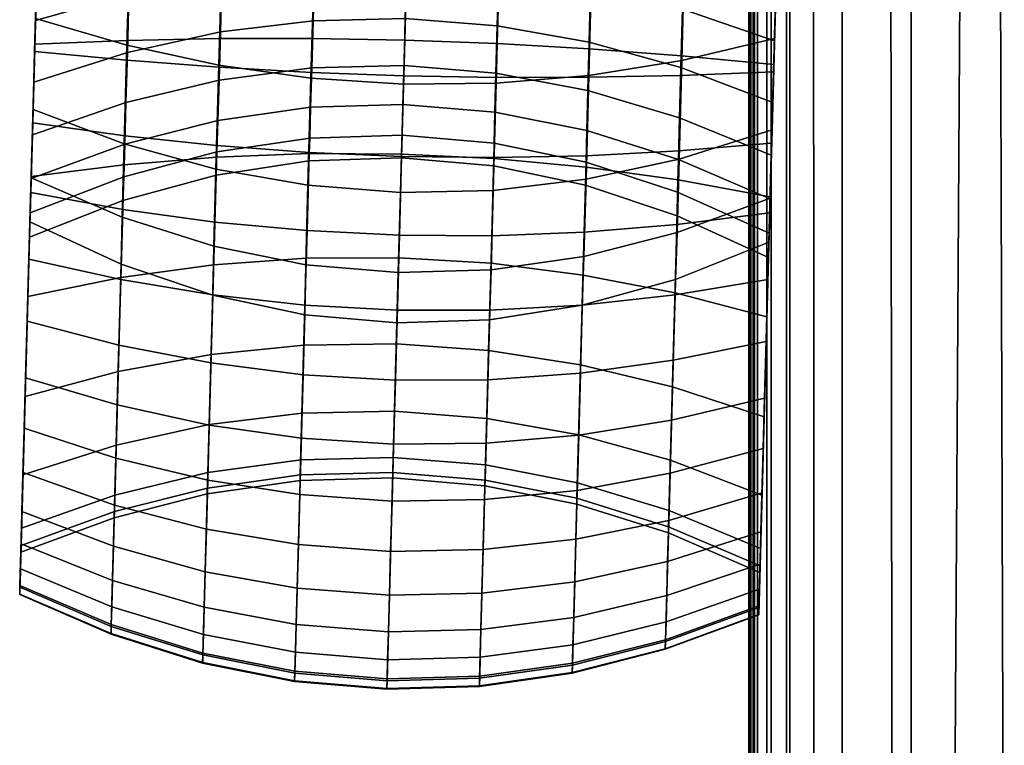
# Model space of a CAD drawing. Header units: millimetres. Extents: x -265 to 265, y -281 to 271.
# Tile 14 of 256: x -265 to -218, y -139 to -105. Entities that reach past the tile are written whole.
import ezdxf

# ---------------------------------------------------------------- set-up
doc = ezdxf.new("R2010")
doc.units = ezdxf.units.MM
doc.header["$MEASUREMENT"] = 0
for name, color, linetype, true_color in [('nozky', 7, 'Continuous', 0x1e1e1e), ('podrucky', 7, 'Continuous', 0x000000), ('sedak', 7, 'Continuous', 0x7faed0)]:
    doc.layers.add(name, color=color, linetype=linetype, true_color=true_color)

msp = doc.modelspace()

# ---------------------------------------------------------------- meshes
at = {"layer": 'nozky'}
mesh = msp.add_polyface(dxfattribs=at)
corners = [(-211.07, -211.071), (-212.688, -209.727), (-214.637, -208.649), (-216.848, -207.947), (-219.203, -207.703), (-221.559, -207.947), (-223.77, -208.649), (-225.719, -209.727), (-227.336, -211.071), (-228.68, -212.687), (-229.758, -214.635), (-230.459, -216.847), (-230.703, -219.203), (-230.459, -221.56), (-229.758, -223.771), (-228.68, -225.719), (-227.336, -227.335), (-225.719, -228.679), (-223.77, -229.757), (-221.559, -230.459), (-219.203, -230.703), (-216.848, -230.459), (-214.637, -229.757), (-212.688, -228.679), (-211.07, -227.335), (-209.727, -225.719), (-208.648, -223.771), (-207.947, -221.56), (-207.703, -219.203), (-207.947, -216.847), (-208.648, -214.635), (-209.727, -212.687), (-211.07, -211.071), (-211.07, -211.071, 6), (-212.688, -209.727), (-212.688, -209.727, 6), (-214.637, -208.649), (-214.637, -208.649, 6), (-216.848, -207.947), (-216.848, -207.947, 6), (-219.203, -207.703), (-219.203, -207.703, 6), (-221.559, -207.947), (-221.559, -207.947, 6), (-223.77, -208.649), (-223.77, -208.649, 6), (-225.719, -209.727), (-225.719, -209.727, 6), (-227.336, -211.071), (-227.336, -211.071, 6), (-228.68, -212.687), (-228.68, -212.687, 6), (-229.758, -214.635), (-229.758, -214.635, 6), (-230.459, -216.847), (-230.459, -216.847, 6), (-230.703, -219.203), (-230.703, -219.203, 6), (-230.459, -221.56), (-230.459, -221.56, 6), (-229.758, -223.771), (-229.758, -223.771, 6), (-228.68, -225.719), (-228.68, -225.719, 6), (-227.336, -227.335), (-227.336, -227.335, 6), (-225.719, -228.679), (-225.719, -228.679, 6), (-223.77, -229.757), (-223.77, -229.757, 6), (-221.559, -230.459), (-221.559, -230.459, 6), (-219.203, -230.703), (-219.203, -230.703, 6), (-216.848, -230.459), (-216.848, -230.459, 6), (-214.637, -229.757), (-214.637, -229.757, 6), (-212.688, -228.679), (-212.688, -228.679, 6), (-211.07, -227.335), (-211.07, -227.335, 6), (-209.727, -225.719), (-209.727, -225.719, 6), (-208.648, -223.771), (-208.648, -223.771, 6), (-207.947, -221.56), (-207.947, -221.56, 6), (-207.703, -219.203), (-207.703, -219.203, 6), (-207.947, -216.847), (-207.947, -216.847, 6), (-208.648, -214.635), (-208.648, -214.635, 6), (-209.727, -212.687), (-209.727, -212.687, 6), (-211.07, 211.071), (-209.727, 212.687), (-208.648, 214.635), (-207.947, 216.847), (-207.703, 219.203), (-207.947, 221.56), (-208.648, 223.771), (-209.727, 225.719), (-211.07, 227.335), (-212.688, 228.679), (-214.637, 229.757), (-216.848, 230.459), (-219.203, 230.703), (-221.559, 230.459), (-223.77, 229.757), (-225.719, 228.679), (-227.336, 227.335), (-228.68, 225.719), (-229.758, 223.771), (-230.459, 221.56), (-230.703, 219.203), (-230.459, 216.847), (-229.758, 214.635), (-228.68, 212.687), (-227.336, 211.071), (-225.719, 209.728), (-223.77, 208.649), (-221.559, 207.947), (-219.203, 207.703), (-216.848, 207.947), (-214.637, 208.649), (-212.688, 209.728), (-209.727, 212.687), (-209.727, 212.687, 6), (-208.648, 214.635), (-208.648, 214.635, 6), (-207.947, 216.847), (-207.947, 216.847, 6), (-207.703, 219.203), (-207.703, 219.203, 6), (-207.947, 221.56), (-207.947, 221.56, 6), (-208.648, 223.771), (-208.648, 223.771, 6), (-209.727, 225.719), (-209.727, 225.719, 6), (-211.07, 227.335), (-211.07, 227.335, 6), (-212.688, 228.679), (-212.688, 228.679, 6), (-214.637, 229.757), (-214.637, 229.757, 6), (-216.848, 230.459), (-216.848, 230.459, 6), (-219.203, 230.703), (-219.203, 230.703, 6), (-221.559, 230.459), (-221.559, 230.459, 6), (-223.77, 229.757), (-223.77, 229.757, 6), (-225.719, 228.679), (-225.719, 228.679, 6), (-227.336, 227.335), (-227.336, 227.335, 6), (-228.68, 225.719), (-228.68, 225.719, 6), (-229.758, 223.771), (-229.758, 223.771, 6), (-230.459, 221.56), (-230.459, 221.56, 6), (-230.703, 219.203), (-230.703, 219.203, 6), (-230.459, 216.847), (-230.459, 216.847, 6), (-229.758, 214.635), (-229.758, 214.635, 6), (-228.68, 212.687), (-228.68, 212.687, 6), (-227.336, 211.071), (-227.336, 211.071, 6), (-225.719, 209.728), (-225.719, 209.728, 6), (-223.77, 208.649), (-223.77, 208.649, 6), (-221.559, 207.947), (-221.559, 207.947, 6), (-219.203, 207.703), (-219.203, 207.703, 6), (-216.848, 207.947), (-216.848, 207.947, 6), (-214.637, 208.649), (-214.637, 208.649, 6), (-212.688, 209.728), (-212.688, 209.728, 6), (-211.07, 211.071), (-211.07, 211.071, 6), (211.07, 211.071), (212.688, 209.728), (214.637, 208.649), (216.848, 207.947), (219.203, 207.703), (221.559, 207.947), (223.77, 208.649), (225.719, 209.728), (227.336, 211.071), (228.68, 212.687), (229.758, 214.635), (230.459, 216.847), (230.703, 219.203), (230.459, 221.56), (229.758, 223.771), (228.68, 225.719), (227.336, 227.335), (225.719, 228.679), (223.77, 229.757), (221.559, 230.459), (219.203, 230.703), (216.848, 230.459), (214.637, 229.757), (212.688, 228.679), (211.07, 227.335), (209.727, 225.719), (208.648, 223.771), (207.947, 221.56), (207.703, 219.203), (207.947, 216.847), (208.648, 214.635), (209.727, 212.687), (212.688, 209.728), (212.688, 209.728, 6), (214.637, 208.649), (214.637, 208.649, 6), (216.848, 207.947), (216.848, 207.947, 6), (219.203, 207.703), (219.203, 207.703, 6), (221.559, 207.947), (221.559, 207.947, 6), (223.77, 208.649), (223.77, 208.649, 6), (225.719, 209.728), (225.719, 209.728, 6), (227.336, 211.071), (227.336, 211.071, 6), (228.68, 212.687), (228.68, 212.687, 6), (229.758, 214.635), (229.758, 214.635, 6), (230.459, 216.847), (230.459, 216.847, 6), (230.703, 219.203), (230.703, 219.203, 6), (230.459, 221.56), (230.459, 221.56, 6), (229.758, 223.771), (229.758, 223.771, 6), (228.68, 225.719), (228.68, 225.719, 6), (227.336, 227.335), (227.336, 227.335, 6), (225.719, 228.679), (225.719, 228.679, 6), (223.77, 229.757), (223.77, 229.757, 6), (221.559, 230.459), (221.559, 230.459, 6), (219.203, 230.703), (219.203, 230.703, 6), (216.848, 230.459), (216.848, 230.459, 6), (214.637, 229.757), (214.637, 229.757, 6), (212.688, 228.679), (212.688, 228.679, 6), (211.07, 227.335), (211.07, 227.335, 6), (209.727, 225.719), (209.727, 225.719, 6), (208.648, 223.771), (208.648, 223.771, 6), (207.947, 221.56), (207.947, 221.56, 6), (207.703, 219.203), (207.703, 219.203, 6), (207.947, 216.847), (207.947, 216.847, 6), (208.648, 214.635), (208.648, 214.635, 6), (209.727, 212.687), (209.727, 212.687, 6), (211.07, 211.071), (211.07, 211.071, 6), (211.07, -211.071), (209.727, -212.687), (208.648, -214.636), (207.947, -216.847), (207.703, -219.203), (207.947, -221.56), (208.648, -223.771), (209.727, -225.719), (211.07, -227.335), (212.688, -228.679), (214.637, -229.757), (216.848, -230.459), (219.203, -230.703), (221.559, -230.459), (223.77, -229.757), (225.719, -228.679), (227.336, -227.335), (228.68, -225.719), (229.758, -223.771), (230.459, -221.56), (230.703, -219.203), (230.459, -216.847), (229.758, -214.636), (228.68, -212.687), (227.336, -211.071), (225.719, -209.727), (223.77, -208.649), (221.559, -207.947), (219.203, -207.703), (216.848, -207.947), (214.637, -208.649), (212.688, -209.727), (211.07, -211.071), (211.07, -211.071, 6), (209.727, -212.687), (209.727, -212.687, 6), (208.648, -214.636), (208.648, -214.636, 6), (207.947, -216.847), (207.947, -216.847, 6), (207.703, -219.203), (207.703, -219.203, 6), (207.947, -221.56), (207.947, -221.56, 6), (208.648, -223.771), (208.648, -223.771, 6), (209.727, -225.719), (209.727, -225.719, 6), (211.07, -227.335), (211.07, -227.335, 6), (212.688, -228.679), (212.688, -228.679, 6), (214.637, -229.757), (214.637, -229.757, 6), (216.848, -230.459), (216.848, -230.459, 6), (219.203, -230.703), (219.203, -230.703, 6), (221.559, -230.459), (221.559, -230.459, 6), (223.77, -229.757), (223.77, -229.757, 6), (225.719, -228.679), (225.719, -228.679, 6), (227.336, -227.335), (227.336, -227.335, 6), (228.68, -225.719), (228.68, -225.719, 6), (229.758, -223.771), (229.758, -223.771, 6), (230.459, -221.56), (230.459, -221.56, 6), (230.703, -219.203), (230.703, -219.203, 6), (230.459, -216.847), (230.459, -216.847, 6), (229.758, -214.636), (229.758, -214.636, 6), (228.68, -212.687), (228.68, -212.687, 6), (227.336, -211.071), (227.336, -211.071, 6), (225.719, -209.727), (225.719, -209.727, 6), (223.77, -208.649), (223.77, -208.649, 6), (221.559, -207.947), (221.559, -207.947, 6), (219.203, -207.703), (219.203, -207.703, 6), (216.848, -207.947), (216.848, -207.947, 6), (214.637, -208.649), (214.637, -208.649, 6), (212.688, -209.727), (212.688, -209.727, 6)]
mesh.append_faces([[corners[k] for k in face] for face in [(18, 20, 19, 19), (17, 16, 18, 18), (20, 18, 16, 16), (22, 24, 23, 23), (20, 16, 22, 22), (22, 21, 20, 20), (13, 26, 22, 22), (14, 16, 15, 15), (22, 14, 13, 13), (14, 22, 16, 16), (10, 12, 11, 11), (13, 12, 10, 10), (26, 13, 10, 10), (9, 7, 10, 10), (24, 22, 26, 26), (10, 31, 26, 26), (26, 28, 27, 27), (28, 26, 31, 31), (31, 30, 29, 29), (31, 10, 5, 5), (29, 28, 31, 31), (0, 31, 1, 1), (7, 6, 5, 5), (7, 5, 10, 10), (7, 9, 8, 8), (3, 2, 1, 1), (3, 5, 4, 4), (3, 31, 5, 5), (1, 31, 3, 3), (25, 24, 26, 26), (34, 35, 33, 32), (38, 39, 37, 36), (36, 37, 35, 34), (42, 43, 41, 40), (46, 47, 45, 44), (44, 45, 43, 42), (40, 41, 39, 38), (50, 51, 49, 48), (54, 55, 53, 52), (52, 53, 51, 50), (58, 59, 57, 56), (62, 63, 61, 60), (60, 61, 59, 58), (56, 57, 55, 54), (48, 49, 47, 46), (64, 65, 63, 62), (68, 69, 67, 66), (72, 73, 71, 70), (70, 71, 69, 68), (76, 77, 75, 74), (80, 81, 79, 78), (78, 79, 77, 76), (74, 75, 73, 72), (84, 85, 83, 82), (88, 89, 87, 86), (86, 87, 85, 84), (92, 93, 91, 90), (32, 33, 95, 94), (94, 95, 93, 92), (90, 91, 89, 88), (82, 83, 81, 80), (66, 67, 65, 64), (117, 115, 114, 114), (114, 113, 117, 117), (116, 115, 117, 117), (111, 119, 117, 117), (119, 118, 117, 117), (117, 113, 111, 111), (109, 100, 119, 119), (109, 119, 111, 111), (111, 110, 109, 109), (111, 113, 112, 112), (107, 109, 108, 108), (107, 106, 105, 105), (105, 104, 107, 107), (107, 100, 109, 109), (121, 120, 119, 119), (123, 122, 121, 121), (121, 124, 123, 123), (127, 124, 121, 121), (127, 126, 125, 125), (127, 119, 100, 100), (125, 124, 127, 127), (96, 127, 98, 98), (102, 101, 100, 100), (102, 104, 103, 103), (104, 102, 100, 100), (100, 107, 104, 104), (98, 100, 99, 99), (100, 98, 127, 127), (98, 97, 96, 96), (127, 121, 119, 119), (128, 129, 191, 190), (132, 133, 131, 130), (130, 131, 129, 128), (136, 137, 135, 134), (140, 141, 139, 138), (138, 139, 137, 136), (134, 135, 133, 132), (144, 145, 143, 142), (148, 149, 147, 146), (146, 147, 145, 144), (152, 153, 151, 150), (156, 157, 155, 154), (154, 155, 153, 152), (150, 151, 149, 148), (142, 143, 141, 140), (158, 159, 157, 156), (162, 163, 161, 160), (166, 167, 165, 164), (164, 165, 163, 162), (170, 171, 169, 168), (174, 175, 173, 172), (172, 173, 171, 170), (168, 169, 167, 166), (178, 179, 177, 176), (182, 183, 181, 180), (180, 181, 179, 178), (186, 187, 185, 184), (190, 191, 189, 188), (188, 189, 187, 186), (184, 185, 183, 182), (176, 177, 175, 174), (160, 161, 159, 158), (211, 210, 206, 206), (209, 208, 210, 210), (212, 211, 213, 213), (213, 216, 215, 215), (215, 214, 213, 213), (206, 213, 211, 211), (206, 221, 213, 213), (206, 208, 207, 207), (206, 205, 204, 204), (206, 210, 208, 208), (193, 206, 204, 204), (203, 202, 199, 199), (204, 203, 199, 199), (200, 202, 201, 201), (216, 213, 217, 217), (219, 218, 217, 217), (217, 220, 219, 219), (221, 220, 217, 217), (222, 221, 193, 193), (222, 192, 223, 223), (221, 206, 193, 193), (192, 222, 193, 193), (198, 197, 196, 196), (199, 198, 193, 193), (199, 202, 200, 200), (195, 194, 193, 193), (193, 196, 195, 195), (198, 196, 193, 193), (204, 199, 193, 193), (213, 221, 217, 217), (224, 225, 287, 286), (228, 229, 227, 226), (226, 227, 225, 224), (232, 233, 231, 230), (236, 237, 235, 234), (234, 235, 233, 232), (230, 231, 229, 228), (240, 241, 239, 238), (244, 245, 243, 242), (242, 243, 241, 240), (248, 249, 247, 246), (252, 253, 251, 250), (250, 251, 249, 248), (246, 247, 245, 244), (238, 239, 237, 236), (254, 255, 253, 252), (258, 259, 257, 256), (262, 263, 261, 260), (260, 261, 259, 258), (266, 267, 265, 264), (270, 271, 269, 268), (268, 269, 267, 266), (264, 265, 263, 262), (274, 275, 273, 272), (278, 279, 277, 276), (276, 277, 275, 274), (282, 283, 281, 280), (286, 287, 285, 284), (284, 285, 283, 282), (280, 281, 279, 278), (272, 273, 271, 270), (256, 257, 255, 254), (306, 304, 307, 307), (306, 305, 304, 304), (308, 307, 304, 304), (310, 312, 311, 311), (295, 308, 304, 304), (310, 309, 308, 308), (308, 295, 310, 310), (302, 304, 303, 303), (304, 302, 301, 301), (301, 300, 304, 304), (298, 300, 299, 299), (298, 297, 295, 295), (300, 298, 295, 295), (304, 300, 295, 295), (313, 312, 310, 310), (315, 314, 310, 310), (310, 317, 315, 315), (315, 317, 316, 316), (318, 317, 289, 289), (318, 288, 319, 319), (295, 317, 310, 310), (289, 288, 318, 318), (295, 294, 293, 293), (292, 295, 293, 293), (295, 297, 296, 296), (295, 292, 290, 290), (290, 292, 291, 291), (289, 295, 290, 290), (295, 289, 317, 317), (314, 313, 310, 310), (322, 323, 321, 320), (326, 327, 325, 324), (324, 325, 323, 322), (330, 331, 329, 328), (334, 335, 333, 332), (332, 333, 331, 330), (328, 329, 327, 326), (338, 339, 337, 336), (342, 343, 341, 340), (340, 341, 339, 338), (346, 347, 345, 344), (350, 351, 349, 348), (348, 349, 347, 346), (344, 345, 343, 342), (336, 337, 335, 334), (352, 353, 351, 350), (356, 357, 355, 354), (360, 361, 359, 358), (358, 359, 357, 356), (364, 365, 363, 362), (368, 369, 367, 366), (366, 367, 365, 364), (362, 363, 361, 360), (372, 373, 371, 370), (376, 377, 375, 374), (374, 375, 373, 372), (380, 381, 379, 378), (320, 321, 383, 382), (382, 383, 381, 380), (378, 379, 377, 376), (370, 371, 369, 368), (354, 355, 353, 352)]])
at = {"layer": 'podrucky'}
mesh = msp.add_polyface(dxfattribs=at)
corners = [(-228.815, -107.601, 637.572), (-228.908, -110.988, 636.794), (-228.806, -107.263, 635.601), (-228.632, -100.923, 635.981), (-228.629, -100.823, 637.978), (-228.722, -104.192, 637.964), (-228.979, -113.582, 483.979), (-228.684, -102.833, 477.287), (-228.775, -106.141, 482.391), (-228.891, -110.352, 474.821), (-228.583, -99.17, 472.476), (-228.772, -106.037, 466.123), (-228.627, -100.743, 458.068), (-228.474, -95.19, 467.993), (-245.916, -92.827, 469.318), (-250.293, -92.824, 469.236), (-250.385, -96.376, 473.56), (-246.012, -96.35, 473.632), (-241.909, -106.27, 631.906), (-246.281, -106.107, 631.658), (-246.131, -100.642, 631.986), (-241.758, -100.749, 632.236), (-241.96, -107.665, 493.271), (-246.313, -107.309, 493.268), (-246.364, -109.152, 498.598), (-242.008, -109.521, 498.625), (-241.899, -105.428, 488.048), (-246.253, -105.09, 488.068), (-241.826, -102.826, 482.998), (-246.182, -102.509, 483.038), (-241.743, -99.88, 478.157), (-246.102, -99.587, 478.215), (-241.649, -96.617, 473.56), (-241.546, -93.065, 469.235), (-237.54, -106.517, 632.645), (-237.384, -100.832, 632.986), (-237.553, -106.201, 487.988), (-237.614, -108.49, 493.279), (-237.479, -103.536, 482.877), (-237.391, -100.518, 477.983), (-237.293, -97.175, 473.343), (-237.184, -93.539, 468.987), (-233.173, -106.848, 633.877), (-233.009, -100.89, 634.234), (-233.207, -107.41, 487.888), (-233.271, -109.788, 493.293), (-233.129, -104.64, 482.675), (-233.039, -101.502, 477.693), (-232.938, -98.026, 472.982), (-232.826, -94.247, 468.572), (-228.632, -100.923, 635.981), (-228.806, -107.263, 635.601), (-228.855, -109.058, 487.748), (-228.775, -106.141, 482.391), (-228.684, -102.833, 477.287), (-228.583, -99.17, 472.476), (-228.474, -95.19, 467.993), (-241.789, -101.919, 456.441), (-246.165, -101.902, 456.332), (-245.719, -85.656, 436.872), (-241.345, -85.743, 436.931), (-241.95, -108.149, 465.058), (-246.338, -108.194, 464.986), (-241.848, -104.051, 641.706), (-246.221, -103.945, 641.957), (-246.327, -107.794, 641.515), (-241.953, -107.872, 641.268), (-241.744, -100.275, 641.723), (-246.117, -100.142, 641.973), (-237.558, -107.774, 465.271), (-237.408, -101.732, 456.766), (-237.475, -104.127, 640.957), (-237.577, -107.866, 640.528), (-237.373, -100.433, 640.974), (-233.164, -107.069, 465.627), (-233.021, -101.34, 457.309), (-233.1, -104.174, 639.71), (-233.198, -107.776, 639.296), (-233.002, -100.616, 639.725), (-228.627, -100.743, 458.068), (-228.772, -106.037, 466.123), (-228.815, -107.601, 637.572), (-228.722, -104.192, 637.964), (-228.629, -100.823, 637.978)]
mesh.append_faces([[corners[k] for k in face] for face in [(0, 1, 2, 2), (3, 4, 5, 5), (0, 3, 5, 5), (3, 0, 2, 2), (6, 7, 8, 8), (9, 10, 7, 7), (6, 9, 7, 7), (11, 10, 9, 9), (12, 13, 11, 11), (10, 11, 13, 13), (14, 15, 16, 17), (18, 19, 20, 21), (22, 23, 24, 25), (26, 27, 23, 22), (28, 29, 27, 26), (30, 31, 29, 28), (32, 17, 31, 30), (33, 14, 17, 32), (34, 18, 21, 35), (36, 26, 22, 37), (38, 28, 26, 36), (39, 30, 28, 38), (40, 32, 30, 39), (41, 33, 32, 40), (42, 34, 35, 43), (44, 36, 37, 45), (46, 38, 36, 44), (47, 39, 38, 46), (48, 40, 39, 47), (49, 41, 40, 48), (42, 43, 50, 51), (46, 44, 52, 53), (48, 47, 54, 55), (47, 46, 53, 54), (49, 48, 55, 56), (57, 58, 59, 60), (61, 62, 58, 57), (63, 64, 65, 66), (67, 68, 64, 63), (69, 61, 57, 70), (71, 63, 66, 72), (73, 67, 63, 71), (74, 69, 70, 75), (76, 71, 72, 77), (78, 73, 71, 76), (74, 75, 79, 80), (76, 77, 81, 82), (78, 76, 82, 83)]])
mesh = msp.add_polyface(dxfattribs=at)
corners = [(-263.618, -99.961, 635.981), (-263.708, -103.229, 637.964), (-263.615, -99.861, 637.978), (-263.793, -106.301, 635.601), (-263.802, -106.638, 637.572), (-263.895, -110.025, 636.794), (-263.967, -112.62, 483.979), (-263.842, -108.096, 487.748), (-263.762, -105.178, 482.391), (-263.878, -109.39, 474.821), (-263.671, -101.871, 477.287), (-263.57, -98.208, 472.476), (-263.759, -105.075, 466.123), (-263.613, -99.781, 458.068), (-263.461, -94.228, 467.993), (-255.033, -106.035, 632.643), (-259.413, -106.126, 633.875), (-259.249, -100.168, 634.232), (-254.877, -100.351, 632.984), (-255.004, -105.719, 487.988), (-259.41, -106.688, 487.889), (-259.477, -109.065, 493.293), (-255.068, -108.008, 493.279), (-254.932, -103.054, 482.877), (-259.335, -103.918, 482.675), (-254.853, -100.036, 477.984), (-259.252, -100.78, 477.694), (-254.768, -96.693, 473.344), (-259.162, -97.304, 472.982), (-254.677, -93.056, 468.987), (-259.066, -93.524, 468.573), (-250.656, -106.029, 631.904), (-250.504, -100.509, 632.235), (-250.619, -105.187, 488.048), (-250.682, -107.423, 493.271), (-250.549, -102.585, 482.998), (-250.471, -99.639, 478.157), (-250.385, -96.376, 473.56), (-250.293, -92.824, 469.236), (-246.281, -106.107, 631.658), (-246.131, -100.642, 631.986), (-246.313, -107.309, 493.268), (-250.735, -109.28, 498.625), (-246.364, -109.152, 498.598), (-246.253, -105.09, 488.068), (-246.182, -102.509, 483.038), (-246.102, -99.587, 478.215), (-246.012, -96.35, 473.632), (-263.793, -106.301, 635.601), (-263.618, -99.961, 635.981), (-263.842, -108.096, 487.748), (-263.911, -110.597, 493.312), (-263.762, -105.178, 482.391), (-263.671, -101.871, 477.287), (-263.461, -94.228, 467.993), (-263.57, -98.208, 472.476), (-255.085, -107.293, 465.271), (-259.434, -106.348, 465.626), (-259.262, -100.619, 457.308), (-254.902, -101.251, 456.766), (-254.968, -103.646, 640.959), (-259.34, -103.452, 639.711), (-259.438, -107.054, 639.298), (-255.07, -107.385, 640.53), (-254.866, -99.952, 640.976), (-259.241, -99.894, 639.727), (-250.719, -107.909, 465.057), (-250.536, -101.679, 456.44), (-250.595, -103.81, 641.708), (-250.7, -107.632, 641.269), (-250.491, -100.035, 641.724), (-246.338, -108.194, 464.986), (-246.165, -101.902, 456.332), (-246.221, -103.945, 641.957), (-246.327, -107.794, 641.515), (-246.117, -100.142, 641.973), (-263.759, -105.075, 466.123), (-263.613, -99.781, 458.068), (-263.878, -109.39, 474.821), (-259.567, -111.015, 474.678), (-263.802, -106.638, 637.572), (-263.895, -110.025, 636.794), (-259.537, -110.632, 638.476), (-263.708, -103.229, 637.964), (-263.615, -99.861, 637.978)]
mesh.append_faces([[corners[k] for k in face] for face in [(0, 1, 2, 2), (0, 3, 4, 4), (4, 1, 0, 0), (3, 5, 4, 4), (6, 7, 8, 8), (9, 10, 11, 11), (10, 6, 8, 8), (12, 9, 11, 11), (13, 12, 14, 14), (11, 14, 12, 12), (15, 16, 17, 18), (19, 20, 21, 22), (23, 24, 20, 19), (25, 26, 24, 23), (27, 28, 26, 25), (29, 30, 28, 27), (31, 15, 18, 32), (33, 19, 22, 34), (35, 23, 19, 33), (36, 25, 23, 35), (37, 27, 25, 36), (38, 29, 27, 37), (39, 31, 32, 40), (41, 34, 42, 43), (44, 33, 34, 41), (45, 35, 33, 44), (46, 36, 35, 45), (47, 37, 36, 46), (48, 49, 17, 16), (50, 51, 21, 20), (52, 50, 20, 24), (53, 52, 24, 26), (54, 55, 28, 30), (55, 53, 26, 28), (56, 57, 58, 59), (60, 61, 62, 63), (64, 65, 61, 60), (66, 56, 59, 67), (68, 60, 63, 69), (70, 64, 60, 68), (71, 66, 67, 72), (73, 68, 69, 74), (75, 70, 68, 73), (76, 77, 58, 57), (78, 76, 57, 79), (80, 81, 82, 62), (83, 80, 62, 61), (84, 83, 61, 65)]])
mesh = msp.add_polyface(dxfattribs=at)
corners = [(-263.965, -112.556, 633.787), (-263.986, -113.324, 635.634), (-263.793, -106.301, 635.601), (-264.023, -114.705, 493.391), (-264.044, -115.442, 510.743), (-264.012, -114.279, 504.861), (-263.895, -110.025, 636.794), (-263.968, -112.662, 499.033), (-263.911, -110.597, 493.312), (-263.671, -101.871, 477.287), (-263.878, -109.39, 474.821), (-263.967, -112.62, 483.979), (-263.842, -108.096, 487.748), (-264.072, -116.471, 634.108), (-255.188, -111.642, 631.017), (-259.574, -112.003, 632.171), (-259.413, -106.126, 633.875), (-255.033, -106.035, 632.643), (-255.328, -116.745, 628.18), (-259.722, -117.351, 629.198), (-255.172, -111.403, 504.228), (-259.582, -112.58, 504.491), (-259.621, -113.702, 510.192), (-255.211, -112.495, 509.799), (-255.124, -109.906, 498.706), (-259.534, -111.033, 498.842), (-255.068, -108.008, 493.279), (-259.477, -109.065, 493.293), (-250.806, -111.475, 630.325), (-250.656, -106.029, 631.904), (-250.941, -116.43, 627.57), (-250.779, -110.746, 504.07), (-250.814, -111.819, 509.563), (-250.735, -109.28, 498.625), (-250.682, -107.423, 493.271), (-246.429, -111.499, 630.095), (-246.281, -106.107, 631.658), (-246.564, -116.406, 627.367), (-246.404, -110.608, 504.017), (-246.434, -111.674, 509.484), (-246.364, -109.152, 498.598), (-263.965, -112.556, 633.787), (-263.793, -106.301, 635.601), (-264.121, -118.247, 630.623), (-263.968, -112.662, 499.033), (-264.012, -114.279, 504.861), (-264.044, -115.442, 510.743), (-263.911, -110.597, 493.312), (-255.227, -112.212, 474.575), (-259.567, -111.015, 474.678), (-259.434, -106.348, 465.626), (-255.085, -107.293, 465.271), (-255.321, -115.867, 484.446), (-259.658, -114.493, 484.252), (-255.367, -118.18, 494.624), (-259.704, -116.712, 494.11), (-255.272, -114.718, 638.404), (-259.633, -114.118, 637.25), (-259.725, -117.443, 635.638), (-255.367, -118.17, 636.731), (-255.173, -111.1, 639.677), (-259.537, -110.632, 638.476), (-255.07, -107.385, 640.53), (-259.438, -107.054, 639.298), (-250.861, -112.98, 474.513), (-250.719, -107.909, 465.057), (-250.961, -116.741, 484.563), (-250.906, -115.127, 639.096), (-251.003, -118.655, 637.386), (-250.805, -111.429, 640.397), (-250.7, -107.632, 641.269), (-246.479, -113.316, 474.493), (-246.338, -108.194, 464.986), (-246.584, -117.112, 484.602), (-246.433, -111.618, 640.637), (-246.535, -115.343, 639.326), (-246.327, -107.794, 641.515), (-263.967, -112.62, 483.979), (-263.878, -109.39, 474.821), (-264.023, -114.705, 493.391), (-263.986, -113.324, 635.634), (-264.072, -116.471, 634.108), (-263.895, -110.025, 636.794)]
mesh.append_faces([[corners[k] for k in face] for face in [(0, 1, 2, 2), (3, 4, 5, 5), (1, 6, 2, 2), (3, 7, 8, 8), (9, 10, 11, 11), (11, 3, 12, 12), (3, 5, 7, 7), (3, 8, 12, 12), (13, 1, 0, 0), (14, 15, 16, 17), (18, 19, 15, 14), (20, 21, 22, 23), (24, 25, 21, 20), (26, 27, 25, 24), (28, 14, 17, 29), (30, 18, 14, 28), (31, 20, 23, 32), (33, 24, 20, 31), (34, 26, 24, 33), (35, 28, 29, 36), (37, 30, 28, 35), (38, 31, 32, 39), (40, 33, 31, 38), (41, 42, 16, 15), (43, 41, 15, 19), (44, 45, 21, 25), (45, 46, 22, 21), (47, 44, 25, 27), (48, 49, 50, 51), (52, 53, 49, 48), (54, 55, 53, 52), (56, 57, 58, 59), (60, 61, 57, 56), (62, 63, 61, 60), (64, 48, 51, 65), (66, 52, 48, 64), (67, 56, 59, 68), (69, 60, 56, 67), (70, 62, 60, 69), (71, 64, 65, 72), (73, 66, 64, 71), (74, 69, 67, 75), (76, 70, 69, 74), (77, 78, 49, 53), (79, 77, 53, 55), (80, 81, 58, 57), (82, 80, 57, 61)]])
mesh = msp.add_polyface(dxfattribs=at)
corners = [(-229.086, -117.434, 634.108), (-229.166, -120.371, 632.251), (-228.979, -113.518, 633.787), (-228.806, -107.263, 635.601), (-228.999, -114.287, 635.634), (-228.908, -110.988, 636.794), (-229.037, -115.667, 493.391), (-229.025, -115.241, 504.861), (-229.058, -116.404, 510.743), (-228.98, -113.625, 499.033), (-228.979, -113.582, 483.979), (-228.855, -109.058, 487.748), (-228.924, -111.56, 493.312), (-228.775, -106.141, 482.391), (-242.059, -111.716, 630.326), (-246.429, -111.499, 630.095), (-246.281, -106.107, 631.658), (-241.909, -106.27, 631.906), (-242.195, -116.672, 627.571), (-246.564, -116.406, 627.367), (-242.045, -110.988, 504.07), (-246.404, -110.608, 504.017), (-246.434, -111.674, 509.484), (-242.068, -112.061, 509.563), (-242.008, -109.521, 498.625), (-246.364, -109.152, 498.598), (-237.694, -112.125, 631.019), (-237.54, -106.517, 632.645), (-237.835, -117.228, 628.182), (-237.697, -111.886, 504.228), (-237.718, -112.978, 509.799), (-237.662, -110.389, 498.707), (-237.614, -108.49, 493.279), (-241.96, -107.665, 493.271), (-233.334, -112.725, 632.173), (-233.173, -106.848, 633.877), (-233.481, -118.074, 629.199), (-233.358, -113.303, 504.492), (-233.381, -114.426, 510.193), (-233.322, -111.756, 498.843), (-233.271, -109.788, 493.293), (-228.806, -107.263, 635.601), (-228.979, -113.518, 633.787), (-229.135, -119.21, 630.623), (-229.058, -116.404, 510.743), (-229.025, -115.241, 504.861), (-228.98, -113.625, 499.033), (-228.924, -111.56, 493.312), (-233.207, -107.41, 487.888), (-228.855, -109.058, 487.748), (-242.086, -113.22, 474.513), (-246.479, -113.316, 474.493), (-246.338, -108.194, 464.986), (-241.95, -108.149, 465.058), (-242.193, -116.981, 484.563), (-246.584, -117.112, 484.602), (-242.058, -111.669, 640.396), (-246.433, -111.618, 640.637), (-246.535, -115.343, 639.326), (-242.159, -115.367, 639.095), (-241.953, -107.872, 641.268), (-246.327, -107.794, 641.515), (-237.688, -112.693, 474.575), (-237.558, -107.774, 465.271), (-237.794, -116.347, 484.446), (-237.68, -111.581, 639.675), (-237.779, -115.199, 638.402), (-237.577, -107.866, 640.528), (-233.287, -111.736, 474.678), (-233.164, -107.069, 465.627), (-233.389, -115.213, 484.251), (-233.297, -111.354, 638.474), (-233.393, -114.839, 637.248), (-233.198, -107.776, 639.296), (-228.891, -110.352, 474.821), (-228.979, -113.582, 483.979), (-233.464, -117.432, 494.11), (-229.037, -115.667, 493.391), (-228.772, -106.037, 466.123), (-233.484, -118.163, 635.637), (-229.086, -117.434, 634.108), (-228.999, -114.287, 635.634), (-228.908, -110.988, 636.794), (-228.815, -107.601, 637.572)]
mesh.append_faces([[corners[k] for k in face] for face in [(0, 1, 2, 2), (2, 3, 4, 4), (5, 4, 3, 3), (0, 2, 4, 4), (6, 7, 8, 8), (9, 7, 6, 6), (10, 11, 6, 6), (12, 6, 11, 11), (9, 6, 12, 12), (11, 10, 13, 13), (14, 15, 16, 17), (18, 19, 15, 14), (20, 21, 22, 23), (24, 25, 21, 20), (26, 14, 17, 27), (28, 18, 14, 26), (29, 20, 23, 30), (31, 24, 20, 29), (32, 33, 24, 31), (34, 26, 27, 35), (36, 28, 26, 34), (37, 29, 30, 38), (39, 31, 29, 37), (40, 32, 31, 39), (34, 35, 41, 42), (36, 34, 42, 43), (37, 38, 44, 45), (40, 39, 46, 47), (39, 37, 45, 46), (48, 40, 47, 49), (50, 51, 52, 53), (54, 55, 51, 50), (56, 57, 58, 59), (60, 61, 57, 56), (62, 50, 53, 63), (64, 54, 50, 62), (65, 56, 59, 66), (67, 60, 56, 65), (68, 62, 63, 69), (70, 64, 62, 68), (71, 65, 66, 72), (73, 67, 65, 71), (70, 68, 74, 75), (76, 70, 75, 77), (68, 69, 78, 74), (72, 79, 80, 81), (71, 72, 81, 82), (73, 71, 82, 83)]])
mesh = msp.add_polyface(dxfattribs=at)
corners = [(-264.023, -114.705, 493.391), (-264.5, -132.011, 602.143), (-264.044, -115.442, 510.743), (-264.072, -116.471, 634.108), (-263.965, -112.556, 633.787), (-264.153, -119.409, 632.251), (-264.227, -122.087, 630.105), (-264.121, -118.247, 630.623), (-264.252, -122.982, 626.387), (-264.293, -124.47, 627.723), (-264.351, -126.581, 625.097), (-264.354, -126.682, 621.222), (-264.401, -128.424, 622.202), (-264.445, -130.037, 602.458), (-255.445, -120.99, 624.383), (-259.844, -121.8, 625.218), (-259.722, -117.351, 629.198), (-255.328, -116.745, 628.18), (-255.536, -124.307, 619.752), (-259.939, -125.276, 620.365), (-255.599, -126.577, 614.371), (-260.005, -127.655, 614.725), (-255.211, -112.495, 509.799), (-259.621, -113.702, 510.192), (-260.026, -128.429, 602.733), (-255.619, -127.315, 602.93), (-251.056, -120.553, 623.882), (-250.941, -116.43, 627.57), (-251.145, -123.774, 619.385), (-251.205, -125.978, 614.159), (-251.231, -126.961, 608.573), (-255.627, -127.589, 608.62), (-251.225, -126.695, 603.047), (-250.814, -111.819, 509.563), (-246.676, -120.488, 623.716), (-246.564, -116.406, 627.367), (-246.764, -123.677, 619.263), (-246.824, -125.859, 614.089), (-246.851, -126.833, 608.558), (-246.844, -126.569, 603.087), (-246.434, -111.674, 509.484), (-264.252, -122.982, 626.387), (-264.121, -118.247, 630.623), (-264.354, -126.682, 621.222), (-264.044, -115.442, 510.743), (-264.445, -130.037, 602.458), (-255.836, -135.214, 601.672), (-260.176, -133.86, 601.868), (-259.704, -116.712, 494.11), (-255.367, -118.18, 494.624), (-255.537, -124.33, 632.34), (-259.888, -123.376, 631.409), (-259.957, -125.893, 628.893), (-255.608, -126.943, 629.728), (-255.456, -121.392, 634.694), (-259.81, -120.546, 633.676), (-255.367, -118.17, 636.731), (-259.725, -117.443, 635.638), (-251.016, -119.108, 494.932), (-255.321, -115.867, 484.446), (-250.961, -116.741, 484.563), (-251.482, -136.075, 601.554), (-251.176, -124.95, 632.898), (-251.25, -127.621, 630.229), (-251.094, -121.948, 635.304), (-251.003, -118.655, 637.386), (-246.648, -119.497, 495.035), (-246.584, -117.112, 484.602), (-246.807, -125.237, 633.084), (-246.881, -127.927, 630.395), (-246.724, -122.213, 635.507), (-246.633, -118.896, 637.604), (-246.535, -115.343, 639.326), (-250.906, -115.127, 639.096), (-264.5, -132.011, 602.143), (-264.023, -114.705, 493.391), (-260.018, -128.123, 626.118), (-264.293, -124.47, 627.723), (-264.351, -126.581, 625.097), (-264.227, -122.087, 630.105), (-264.072, -116.471, 634.108), (-264.153, -119.409, 632.251)]
mesh.append_faces([[corners[k] for k in face] for face in [(0, 1, 2, 2), (3, 4, 5, 5), (6, 5, 7, 7), (5, 4, 7, 7), (7, 8, 9, 9), (10, 8, 11, 11), (9, 8, 10, 10), (12, 10, 11, 11), (6, 7, 9, 9), (2, 1, 13, 13), (14, 15, 16, 17), (18, 19, 15, 14), (20, 21, 19, 18), (22, 23, 24, 25), (26, 14, 17, 27), (28, 18, 14, 26), (29, 20, 18, 28), (30, 31, 20, 29), (32, 25, 31, 30), (33, 22, 25, 32), (34, 26, 27, 35), (36, 28, 26, 34), (37, 29, 28, 36), (38, 30, 29, 37), (39, 32, 30, 38), (40, 33, 32, 39), (41, 42, 16, 15), (43, 41, 15, 19), (44, 45, 24, 23), (46, 47, 48, 49), (50, 51, 52, 53), (54, 55, 51, 50), (56, 57, 55, 54), (58, 49, 59, 60), (61, 46, 49, 58), (62, 50, 53, 63), (64, 54, 50, 62), (65, 56, 54, 64), (66, 58, 60, 67), (68, 62, 63, 69), (70, 64, 62, 68), (71, 65, 64, 70), (72, 73, 65, 71), (74, 75, 48, 47), (76, 52, 77, 78), (79, 77, 52, 51), (80, 81, 55, 57), (81, 79, 51, 55)]])
mesh = msp.add_polyface(dxfattribs=at)
corners = [(-229.135, -119.21, 630.623), (-229.306, -125.433, 627.723), (-229.265, -123.945, 626.387), (-229.24, -123.05, 630.105), (-229.363, -127.543, 625.097), (-229.366, -127.644, 621.222), (-228.979, -113.518, 633.787), (-229.166, -120.371, 632.251), (-229.514, -132.974, 602.143), (-229.037, -115.667, 493.391), (-229.058, -116.404, 510.743), (-242.309, -120.795, 623.883), (-246.676, -120.488, 623.716), (-246.564, -116.406, 627.367), (-242.195, -116.672, 627.571), (-242.397, -124.016, 619.386), (-246.764, -123.677, 619.263), (-242.458, -126.22, 614.16), (-246.824, -125.859, 614.089), (-242.484, -127.203, 608.573), (-246.851, -126.833, 608.558), (-242.478, -126.937, 603.047), (-246.844, -126.569, 603.087), (-242.068, -112.061, 509.563), (-246.434, -111.674, 509.484), (-237.951, -121.473, 624.384), (-237.835, -117.228, 628.182), (-238.043, -124.79, 619.753), (-238.105, -127.06, 614.372), (-238.133, -128.072, 608.62), (-238.126, -127.798, 602.929), (-237.718, -112.978, 509.799), (-233.604, -122.523, 625.219), (-233.481, -118.074, 629.199), (-233.699, -125.999, 620.365), (-233.766, -128.378, 614.726), (-233.381, -114.426, 510.193), (-233.786, -129.152, 602.733), (-229.135, -119.21, 630.623), (-229.265, -123.945, 626.387), (-229.366, -127.644, 621.222), (-229.459, -130.999, 602.458), (-229.058, -116.404, 510.743), (-242.269, -119.347, 494.932), (-246.648, -119.497, 495.035), (-246.584, -117.112, 484.602), (-242.193, -116.981, 484.563), (-242.43, -125.19, 632.897), (-246.807, -125.237, 633.084), (-246.881, -127.927, 630.395), (-242.503, -127.861, 630.228), (-242.347, -122.187, 635.303), (-246.724, -122.213, 635.507), (-242.256, -118.895, 637.385), (-246.633, -118.896, 637.604), (-242.159, -115.367, 639.095), (-246.535, -115.343, 639.326), (-237.874, -118.658, 494.623), (-237.794, -116.347, 484.446), (-238.343, -135.693, 601.672), (-242.735, -136.314, 601.554), (-238.043, -124.81, 632.339), (-238.115, -127.423, 629.726), (-237.963, -121.872, 634.692), (-237.874, -118.65, 636.729), (-237.779, -115.199, 638.402), (-233.464, -117.432, 494.11), (-233.389, -115.213, 484.251), (-233.936, -134.58, 601.868), (-233.647, -124.096, 631.408), (-233.717, -126.613, 628.892), (-233.569, -121.266, 633.674), (-233.484, -118.163, 635.637), (-233.393, -114.839, 637.248), (-229.037, -115.667, 493.391), (-229.514, -132.974, 602.143), (-233.777, -128.843, 626.117), (-229.363, -127.543, 625.097), (-229.306, -125.433, 627.723), (-229.24, -123.05, 630.105), (-229.166, -120.371, 632.251), (-229.086, -117.434, 634.108)]
mesh.append_faces([[corners[k] for k in face] for face in [(0, 1, 2, 2), (3, 1, 0, 0), (4, 2, 1, 1), (2, 4, 5, 5), (6, 7, 0, 0), (3, 0, 7, 7), (8, 9, 10, 10), (11, 12, 13, 14), (15, 16, 12, 11), (17, 18, 16, 15), (19, 20, 18, 17), (21, 22, 20, 19), (23, 24, 22, 21), (25, 11, 14, 26), (27, 15, 11, 25), (28, 17, 15, 27), (29, 19, 17, 28), (30, 21, 19, 29), (31, 23, 21, 30), (32, 25, 26, 33), (34, 27, 25, 32), (35, 28, 27, 34), (36, 31, 30, 37), (32, 33, 38, 39), (34, 32, 39, 40), (41, 42, 36, 37), (43, 44, 45, 46), (47, 48, 49, 50), (51, 52, 48, 47), (53, 54, 52, 51), (55, 56, 54, 53), (57, 43, 46, 58), (59, 60, 43, 57), (61, 47, 50, 62), (63, 51, 47, 61), (64, 53, 51, 63), (65, 55, 53, 64), (66, 57, 58, 67), (68, 59, 57, 66), (69, 61, 62, 70), (71, 63, 61, 69), (72, 64, 63, 71), (73, 65, 64, 72), (68, 66, 74, 75), (70, 76, 77, 78), (78, 79, 69, 70), (71, 69, 79, 80), (72, 71, 80, 81)]])
mesh = msp.add_polyface(dxfattribs=at)
corners = [(-229.363, -127.543, 625.097), (-229.414, -129.387, 622.202), (-229.366, -127.644, 621.222), (-229.436, -130.176, 615.22), (-229.489, -132.093, 615.786), (-229.511, -132.892, 612.38), (-229.457, -130.917, 619.08), (-229.467, -131.305, 608.805), (-229.521, -133.3, 608.928), (-229.522, -133.322, 605.495), (-229.514, -132.974, 602.143), (-229.459, -130.999, 602.458), (-229.058, -116.404, 510.743), (-233.795, -129.439, 608.697), (-238.133, -128.072, 608.62), (-238.105, -127.06, 614.372), (-233.766, -128.378, 614.726), (-233.786, -129.152, 602.733), (-238.126, -127.798, 602.929), (-229.436, -130.176, 615.22), (-229.467, -131.305, 608.805), (-229.459, -130.999, 602.458), (-229.366, -127.644, 621.222), (-233.699, -125.999, 620.365), (-242.735, -136.314, 601.554), (-247.115, -136.441, 601.515), (-246.648, -119.497, 495.035), (-242.269, -119.347, 494.932), (-242.746, -136.704, 605.311), (-247.126, -136.834, 605.299), (-242.732, -136.222, 613.029), (-247.112, -136.349, 613.072), (-247.125, -136.81, 609.174), (-242.746, -136.68, 609.159), (-242.709, -135.327, 616.847), (-247.088, -135.447, 616.918), (-242.672, -134.008, 620.539), (-247.051, -134.119, 620.637), (-242.625, -132.293, 624.038), (-247.004, -132.392, 624.161), (-242.568, -130.226, 627.284), (-246.946, -130.31, 627.43), (-242.503, -127.861, 630.228), (-246.881, -127.927, 630.395), (-238.354, -136.075, 605.348), (-238.343, -135.693, 601.672), (-238.353, -136.052, 609.113), (-238.34, -135.604, 612.899), (-238.316, -134.728, 616.634), (-238.281, -133.437, 620.247), (-238.234, -131.76, 623.671), (-238.179, -129.737, 626.846), (-238.115, -127.423, 629.726), (-233.945, -134.948, 605.409), (-233.936, -134.58, 601.868), (-233.945, -134.925, 609.036), (-233.934, -134.493, 612.683), (-233.91, -133.65, 616.281), (-233.876, -132.407, 619.761), (-233.832, -130.791, 623.059), (-233.777, -128.843, 626.117), (-233.717, -126.613, 628.892), (-229.514, -132.974, 602.143), (-229.522, -133.322, 605.495), (-229.521, -133.3, 608.928), (-229.511, -132.892, 612.38), (-229.489, -132.093, 615.786), (-229.457, -130.917, 619.08), (-229.414, -129.387, 622.202), (-229.363, -127.543, 625.097)]
mesh.append_faces([[corners[k] for k in face] for face in [(0, 1, 2, 2), (3, 4, 5, 5), (3, 2, 6, 6), (1, 6, 2, 2), (4, 3, 6, 6), (3, 5, 7, 7), (7, 8, 9, 9), (10, 11, 9, 9), (7, 9, 11, 11), (12, 11, 10, 10), (7, 5, 8, 8), (13, 14, 15, 16), (17, 18, 14, 13), (13, 16, 19, 20), (17, 13, 20, 21), (22, 19, 16, 23), (24, 25, 26, 27), (28, 29, 25, 24), (30, 31, 32, 33), (34, 35, 31, 30), (36, 37, 35, 34), (38, 39, 37, 36), (40, 41, 39, 38), (42, 43, 41, 40), (44, 28, 24, 45), (46, 33, 28, 44), (47, 30, 33, 46), (48, 34, 30, 47), (49, 36, 34, 48), (50, 38, 36, 49), (51, 40, 38, 50), (52, 42, 40, 51), (53, 44, 45, 54), (55, 46, 44, 53), (56, 47, 46, 55), (57, 48, 47, 56), (58, 49, 48, 57), (59, 50, 49, 58), (60, 51, 50, 59), (61, 52, 51, 60), (53, 54, 62, 63), (56, 55, 64, 65), (57, 56, 65, 66), (59, 58, 67, 68), (60, 59, 68, 69), (58, 57, 66, 67), (55, 53, 63, 64)]])
mesh = msp.add_polyface(dxfattribs=at)
corners = [(-264.423, -129.213, 615.22), (-264.443, -129.954, 619.08), (-264.354, -126.682, 621.222), (-264.401, -128.424, 622.202), (-264.454, -130.342, 608.805), (-264.498, -131.929, 612.38), (-264.51, -132.359, 605.495), (-264.445, -130.037, 602.458), (-264.476, -131.131, 615.786), (-264.509, -132.338, 608.928), (-264.5, -132.011, 602.143), (-255.627, -127.589, 608.62), (-260.034, -128.716, 608.697), (-260.005, -127.655, 614.725), (-255.599, -126.577, 614.371), (-255.619, -127.315, 602.93), (-260.026, -128.429, 602.733), (-264.423, -129.213, 615.22), (-264.354, -126.682, 621.222), (-259.939, -125.276, 620.365), (-264.454, -130.342, 608.805), (-264.445, -130.037, 602.458), (-255.847, -135.596, 605.348), (-260.186, -134.228, 605.409), (-260.176, -133.86, 601.868), (-255.836, -135.214, 601.672), (-255.846, -135.573, 609.113), (-260.186, -134.205, 609.036), (-255.834, -135.125, 612.899), (-260.174, -133.774, 612.683), (-255.81, -134.249, 616.635), (-260.15, -132.93, 616.281), (-255.774, -132.958, 620.248), (-260.116, -131.687, 619.762), (-255.729, -131.28, 623.672), (-260.071, -130.071, 623.06), (-255.672, -129.258, 626.847), (-260.018, -128.123, 626.118), (-255.608, -126.943, 629.728), (-259.957, -125.893, 628.893), (-251.493, -136.465, 605.311), (-251.482, -136.075, 601.554), (-251.492, -136.441, 609.159), (-251.479, -135.983, 613.029), (-251.455, -135.088, 616.847), (-251.419, -133.769, 620.54), (-251.371, -132.054, 624.039), (-251.314, -129.987, 627.284), (-251.25, -127.621, 630.229), (-247.115, -136.441, 601.515), (-251.016, -119.108, 494.932), (-246.648, -119.497, 495.035), (-247.126, -136.834, 605.299), (-247.125, -136.81, 609.174), (-247.112, -136.349, 613.072), (-247.088, -135.447, 616.918), (-247.051, -134.119, 620.637), (-247.004, -132.392, 624.161), (-246.946, -130.31, 627.43), (-246.881, -127.927, 630.395), (-242.746, -136.68, 609.159), (-242.746, -136.704, 605.311), (-264.51, -132.359, 605.495), (-264.5, -132.011, 602.143), (-264.498, -131.929, 612.38), (-264.509, -132.338, 608.928), (-264.476, -131.131, 615.786), (-264.401, -128.424, 622.202), (-264.443, -129.954, 619.08), (-264.351, -126.581, 625.097)]
mesh.append_faces([[corners[k] for k in face] for face in [(0, 1, 2, 2), (3, 2, 1, 1), (0, 4, 5, 5), (6, 4, 7, 7), (8, 1, 0, 0), (4, 9, 5, 5), (10, 6, 7, 7), (6, 9, 4, 4), (5, 8, 0, 0), (11, 12, 13, 14), (15, 16, 12, 11), (17, 18, 19, 13), (20, 17, 13, 12), (12, 16, 21, 20), (22, 23, 24, 25), (26, 27, 23, 22), (28, 29, 27, 26), (30, 31, 29, 28), (32, 33, 31, 30), (34, 35, 33, 32), (36, 37, 35, 34), (38, 39, 37, 36), (40, 22, 25, 41), (42, 26, 22, 40), (43, 28, 26, 42), (44, 30, 28, 43), (45, 32, 30, 44), (46, 34, 32, 45), (47, 36, 34, 46), (48, 38, 36, 47), (49, 41, 50, 51), (52, 40, 41, 49), (53, 42, 40, 52), (54, 43, 42, 53), (55, 44, 43, 54), (56, 45, 44, 55), (57, 46, 45, 56), (58, 47, 46, 57), (59, 48, 47, 58), (60, 53, 52, 61), (62, 63, 24, 23), (64, 65, 27, 29), (66, 64, 29, 31), (67, 68, 33, 35), (69, 67, 35, 37), (68, 66, 31, 33), (65, 62, 23, 27)]])
at = {"layer": 'sedak'}
mesh = msp.add_polyface(dxfattribs=at)
corners = [(-181.606, -207.722, 467.646), (-177.251, 105.647, 452.436), (-186.068, 105.592, 451.334), (-168.896, 106.968, 452.834), (-168.908, 106.318, 452.743), (-160.926, 106.365, 452.17), (-160.914, 107.089, 452.272), (-177.23, 107.031, 452.542), (-177.246, 106.342, 452.445), (-168.912, 105.662, 452.734), (-160.93, 105.634, 452.16), (-186.062, 106.432, 451.345), (-204.688, 106.771, 447.162), (-204.696, 105.383, 447.142), (-195.253, 105.502, 449.533), (-222.306, 105.066, 440.817), (-214.084, 105.238, 444.241), (-214.076, 107.006, 444.267), (-222.297, 107.284, 440.851), (-228.034, 107.606, 436.874), (-228.044, 104.867, 436.832), (-225.567, 104.97, 438.897), (-229.562, 107.786, 434.663), (-229.572, 104.756, 434.616), (-228.938, 104.813, 435.743), (-229.787, 104.728, 434.038), (-229.919, 107.88, 433.5), (-229.929, 104.698, 433.451), (-229.977, 107.978, 432.297), (-229.986, 104.638, 432.246), (-229.996, 104.668, 432.853), (-229.718, 108.079, 431.055), (-229.729, 104.576, 431.001), (-229.897, 104.607, 431.628), (-229.137, 108.183, 429.775), (-228.24, 104.445, 428.397), (-229.147, 104.511, 429.718), (-223.537, 104.236, 424.219), (-227.006, 104.377, 427.039), (-226.995, 108.399, 427.102), (-223.527, 108.628, 424.287), (-218.707, 108.867, 421.34), (-212.523, 103.935, 418.188), (-218.719, 104.089, 421.265), (-204.918, 109.374, 415.083), (-195.909, 103.61, 411.697), (-204.929, 103.775, 414.995), (-185.431, 109.916, 408.403), (-179.645, 103.354, 406.571), (-185.44, 103.44, 408.301), (-159.321, 110.473, 401.531), (-166.66, 103.181, 403.112), (-173.408, 103.267, 404.836)]
mesh.append_faces([[corners[k] for k in face] for face in [(0, 1, 2, 2), (3, 4, 5, 6), (7, 8, 4, 3), (9, 10, 5, 4), (2, 1, 8, 11), (1, 9, 4, 8), (12, 13, 14, 14), (15, 16, 17, 18), (16, 13, 12, 17), (14, 2, 11, 11), (11, 12, 14, 14), (19, 20, 21, 21), (22, 23, 24, 24), (24, 20, 19, 19), (15, 18, 21, 21), (25, 23, 22, 22), (26, 27, 25, 25), (28, 29, 30, 30), (30, 27, 26, 26), (31, 32, 33, 33), (34, 35, 36, 36), (36, 32, 31, 34), (33, 29, 28, 28), (37, 38, 39, 40), (41, 42, 43, 43), (43, 37, 40, 41), (44, 45, 46, 46), (47, 48, 49, 49), (49, 45, 47, 47), (46, 42, 44, 44), (38, 35, 39, 39), (28, 31, 33, 33), (34, 39, 35, 35), (44, 47, 45, 45), (41, 44, 42, 42), (50, 51, 52, 52), (26, 28, 30, 30)]])
mesh = msp.add_polyface(dxfattribs=at)
corners = [(-204.696, 105.383, 447.142), (-204.696, -207.964, 462.809), (-199.949, -207.901, 464.072), (-195.253, 105.502, 449.533), (-222.306, 105.066, 440.817), (-222.306, -208.28, 456.485), (-218.423, -208.191, 458.264), (-214.084, 105.238, 444.241), (-225.567, 104.97, 438.897), (-225.567, -208.376, 454.564), (-209.454, -208.033, 461.422), (-228.938, 104.813, 435.743), (-228.938, -208.534, 451.41), (-228.044, -208.479, 452.499), (-228.044, 104.867, 436.832), (-229.572, 104.756, 434.616), (-229.572, -208.59, 450.283), (-229.787, 104.728, 434.038), (-229.787, -208.619, 449.706), (-229.929, 104.698, 433.451), (-229.929, -208.648, 449.118), (-229.996, 104.668, 432.853), (-229.996, -208.678, 448.52), (-190.621, -207.795, 466.181), (-186.068, -207.754, 467.001), (-186.068, 105.592, 451.334), (-229.986, 104.638, 432.246), (-229.986, -208.708, 447.913), (-229.729, 104.576, 431.001), (-229.727, -208.771, 446.668), (-229.897, -208.739, 447.296), (-229.897, 104.607, 431.628), (-229.147, 104.511, 429.718), (-229.132, -208.835, 445.377), (-227.006, 104.377, 427.039), (-226.885, -208.972, 442.645), (-228.189, -208.902, 444.038), (-228.24, 104.445, 428.397), (-223.537, 104.236, 424.219), (-223.129, -209.12, 439.679), (-212.523, 103.935, 418.188), (-214.414, -209.369, 434.712), (-217.749, -209.282, 436.443), (-218.719, 104.089, 421.265), (-204.929, 103.775, 414.995), (-206.383, -209.554, 431), (-210.63, -209.459, 432.899), (-220.648, -209.199, 438.097), (-185.44, 103.44, 408.301), (-184.467, -209.982, 422.45), (-187.656, -209.924, 423.608), (-195.909, 103.61, 411.697), (-196.438, -209.758, 426.925), (-201.656, -209.654, 429.01), (-181.606, -207.722, 467.646), (-177.251, -207.699, 468.103), (-177.251, 105.647, 452.436), (-195.253, -207.844, 465.201), (-214.084, -208.109, 459.908), (-193.641, -209.812, 425.845), (-190.714, -209.867, 424.74), (-181.145, -210.041, 421.265), (-177.686, -210.102, 420.051)]
mesh.append_faces([[corners[k] for k in face] for face in [(0, 1, 2, 3), (4, 5, 6, 7), (8, 9, 5, 4), (7, 10, 1, 0), (11, 12, 13, 14), (14, 13, 9, 8), (15, 16, 12, 11), (17, 18, 16, 15), (19, 20, 18, 17), (21, 22, 20, 19), (3, 23, 24, 25), (26, 27, 22, 21), (28, 29, 30, 31), (32, 33, 29, 28), (31, 30, 27, 26), (34, 35, 36, 37), (38, 39, 35, 34), (40, 41, 42, 43), (44, 45, 46, 40), (43, 47, 39, 38), (37, 36, 33, 32), (48, 49, 50, 51), (51, 52, 53, 44), (54, 25, 24, 24), (55, 56, 54, 54), (57, 3, 2, 2), (10, 7, 58, 58), (58, 7, 6, 6), (57, 23, 3, 3), (41, 40, 46, 46), (47, 43, 42, 42), (45, 44, 53, 53), (59, 51, 60, 60), (60, 51, 50, 50), (52, 51, 59, 59), (61, 49, 48, 48), (48, 62, 61, 61)]])

doc.saveas('drawing.dxf')
